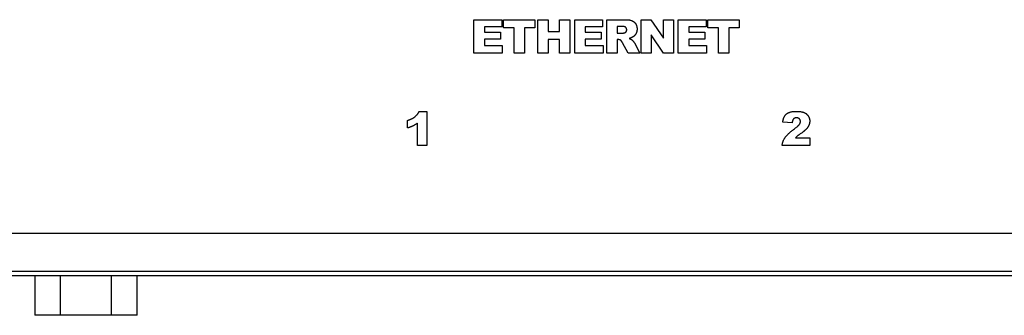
# Model space of a CAD drawing. Header units: millimetres. Extents: x 0 to 1682, y 0 to 1188.
# Tile 30 of 46: x 1378 to 1430, y 596 to 611. Entities that reach past the tile are written whole.
import ezdxf

# ---------------------------------------------------------------- set-up
doc = ezdxf.new("R2010")
doc.units = ezdxf.units.MM
doc.header["$LTSCALE"] = 92.51
doc.layers.add('D_SUB_09P-SHAPE', color=7, linetype='CONTINUOUS')
doc.layers.add('REAR_COVER_RC1500WD-SHAPE', color=7, linetype='CONTINUOUS')

msp = doc.modelspace()

# ---------------------------------------------------------------- linework, layer by layer
at = {"layer": 'D_SUB_09P-SHAPE', "color": 7, "linetype": 'Continuous'}
for p, q in [((1378.863, 597.666), (1378.863, 595.58)), ((1380.217, 595.58), (1380.217, 597.666)), ((1382.924, 595.58), (1382.924, 597.666)), ((1384.278, 595.58), (1384.278, 597.666)), ((1384.278, 595.58), (1378.863, 595.58))]:
    msp.add_line(p, q, dxfattribs=at)
at = {"layer": 'REAR_COVER_RC1500WD-SHAPE', "color": 7, "linetype": 'Continuous'}
for p, q in [((1402.064, 611.178), (1403.528, 611.178)), ((1402.064, 609.411), (1402.064, 611.178)), ((1403.528, 611.178), (1403.528, 610.801)), ((1403.626, 611.178), (1405.286, 611.178)), ((1403.626, 610.742), (1403.626, 611.178)), ((1405.286, 611.178), (1405.286, 610.742)), ((1405.437, 611.178), (1405.983, 611.178)), ((1405.437, 609.411), (1405.437, 611.178)), ((1405.983, 611.178), (1405.983, 610.56)), ((1406.58, 611.178), (1407.129, 611.178)), ((1406.58, 610.56), (1406.58, 611.178)), ((1407.129, 611.178), (1407.129, 609.411)), ((1407.392, 611.178), (1408.856, 611.178)), ((1407.392, 609.411), (1407.392, 611.178)), ((1408.856, 611.178), (1408.856, 610.801)), ((1409.085, 609.411), (1409.085, 611.178)), ((1410.903, 611.178), (1411.413, 611.178)), ((1410.903, 609.411), (1410.903, 611.178)), ((1411.413, 611.178), (1412.079, 610.2)), ((1412.079, 611.178), (1412.594, 611.178)), ((1412.079, 610.2), (1412.079, 611.178)), ((1412.594, 611.178), (1412.594, 609.411)), ((1412.856, 611.178), (1414.32, 611.178)), ((1412.856, 609.411), (1412.856, 611.178)), ((1414.32, 611.178), (1414.32, 610.801)), ((1414.418, 611.178), (1416.079, 611.178)), ((1414.418, 610.742), (1414.418, 611.178)), ((1416.079, 611.178), (1416.079, 610.742)), ((1403.528, 610.801), (1402.612, 610.801)), ((1402.612, 610.801), (1402.612, 610.52)), ((1404.183, 610.742), (1403.626, 610.742)), ((1404.183, 609.411), (1404.183, 610.742)), ((1405.286, 610.742), (1404.729, 610.742)), ((1404.729, 610.742), (1404.729, 609.411)), ((1405.983, 610.56), (1406.58, 610.56)), ((1408.856, 610.801), (1407.939, 610.801)), ((1407.939, 610.801), (1407.939, 610.52)), ((1409.887, 610.821), (1409.633, 610.821)), ((1409.633, 610.821), (1409.633, 610.462)), ((1414.32, 610.801), (1413.404, 610.801)), ((1413.404, 610.801), (1413.404, 610.52)), ((1414.975, 610.742), (1414.418, 610.742)), ((1414.975, 609.411), (1414.975, 610.742)), ((1416.079, 610.742), (1415.522, 610.742)), ((1415.522, 610.742), (1415.522, 609.411)), ((1402.612, 610.52), (1403.462, 610.52)), ((1403.462, 610.16), (1402.612, 610.16)), ((1402.612, 610.16), (1402.612, 609.811)), ((1403.462, 610.52), (1403.462, 610.16)), ((1406.58, 610.126), (1405.983, 610.126)), ((1405.983, 610.126), (1405.983, 609.411)), ((1406.58, 609.411), (1406.58, 610.126)), ((1407.939, 610.52), (1408.789, 610.52)), ((1408.789, 610.16), (1407.939, 610.16)), ((1407.939, 610.16), (1407.939, 609.811)), ((1408.789, 610.52), (1408.789, 610.16)), ((1409.633, 610.462), (1409.864, 610.462)), ((1409.681, 610.128), (1409.633, 610.128)), ((1409.633, 610.128), (1409.633, 609.411)), ((1409.971, 610.478), (1410.003, 610.485)), ((1412.079, 609.411), (1411.417, 610.381)), ((1411.417, 610.381), (1411.417, 609.411)), ((1413.404, 610.52), (1414.254, 610.52)), ((1414.254, 610.16), (1413.404, 610.16)), ((1413.404, 610.16), (1413.404, 609.811)), ((1414.254, 610.52), (1414.254, 610.16)), ((1402.612, 609.811), (1403.555, 609.811)), ((1403.555, 609.811), (1403.555, 609.411)), ((1407.939, 609.811), (1408.882, 609.811)), ((1408.882, 609.811), (1408.882, 609.411)), ((1409.901, 609.976), (1409.896, 609.984)), ((1409.908, 609.963), (1409.901, 609.976)), ((1409.914, 609.951), (1409.908, 609.963)), ((1410.206, 609.411), (1409.914, 609.951)), ((1410.555, 609.93), (1410.824, 609.411)), ((1413.404, 609.811), (1414.347, 609.811)), ((1414.347, 609.811), (1414.347, 609.411)), ((1403.555, 609.411), (1402.064, 609.411)), ((1404.729, 609.411), (1404.183, 609.411)), ((1405.983, 609.411), (1405.437, 609.411)), ((1407.129, 609.411), (1406.58, 609.411)), ((1408.882, 609.411), (1407.392, 609.411)), ((1409.633, 609.411), (1409.085, 609.411)), ((1410.824, 609.411), (1410.206, 609.411)), ((1411.417, 609.411), (1410.903, 609.411)), ((1412.594, 609.411), (1412.079, 609.411)), ((1414.347, 609.411), (1412.856, 609.411)), ((1415.522, 609.411), (1414.975, 609.411)), ((1399.168, 606.342), (1399.574, 606.342)), ((1399.574, 606.342), (1399.574, 604.544)), ((1398.561, 605.465), (1398.561, 605.868)), ((1399.077, 604.544), (1399.077, 605.722)), ((1418.867, 605.738), (1418.375, 605.778)), ((1419.045, 604.945), (1419.812, 604.945)), ((1419.392, 605.217), (1419.361, 605.195)), ((1419.812, 604.945), (1419.812, 604.544)), ((1399.574, 604.544), (1399.077, 604.544)), ((1419.812, 604.544), (1418.339, 604.544)), ((1293.075, 599.911), (1443.075, 599.911)), ((1473.034, 597.666), (1263.117, 597.666)), ((1293.075, 597.913), (1443.075, 597.913))]:
    msp.add_line(p, q, dxfattribs=at)
for points in [[(1409.085, 611.178), (1410.041, 611.178), (1410.064, 611.178), (1410.087, 611.178), (1410.11, 611.177), (1410.134, 611.176), (1410.157, 611.175), (1410.18, 611.174), (1410.203, 611.172), (1410.226, 611.169), (1410.248, 611.166), (1410.271, 611.163), (1410.294, 611.159), (1410.316, 611.154), (1410.338, 611.148), (1410.36, 611.142), (1410.382, 611.135), (1410.398, 611.129), (1410.414, 611.123), (1410.43, 611.116), (1410.445, 611.108), (1410.46, 611.1), (1410.475, 611.092), (1410.489, 611.083), (1410.503, 611.073), (1410.517, 611.062), (1410.53, 611.051), (1410.543, 611.04), (1410.555, 611.028), (1410.566, 611.015), (1410.577, 611.002), (1410.588, 610.988), (1410.598, 610.974), (1410.609, 610.957), (1410.619, 610.94), (1410.628, 610.922), (1410.636, 610.904), (1410.644, 610.885), (1410.651, 610.867), (1410.657, 610.847), (1410.662, 610.828), (1410.667, 610.808), (1410.671, 610.788), (1410.674, 610.768), (1410.677, 610.748), (1410.678, 610.728), (1410.679, 610.708), (1410.68, 610.687), (1410.68, 610.667), (1410.678, 610.646), (1410.677, 610.626), (1410.674, 610.606), (1410.671, 610.586), (1410.667, 610.566), (1410.662, 610.546), (1410.657, 610.526), (1410.65, 610.507), (1410.643, 610.488), (1410.635, 610.47), (1410.627, 610.452), (1410.617, 610.434), (1410.607, 610.418), (1410.597, 610.402), (1410.586, 610.386), (1410.574, 610.371), (1410.562, 610.357), (1410.549, 610.343), (1410.535, 610.329), (1410.521, 610.316), (1410.507, 610.304), (1410.492, 610.292), (1410.477, 610.281), (1410.461, 610.271), (1410.445, 610.261), (1410.427, 610.251), (1410.408, 610.242), (1410.39, 610.233), (1410.371, 610.226), (1410.351, 610.219), (1410.332, 610.212), (1410.312, 610.206), (1410.293, 610.2), (1410.273, 610.195), (1410.253, 610.191)], [(1410.003, 610.485), (1410.015, 610.488), (1410.021, 610.489), (1410.027, 610.491), (1410.034, 610.494), (1410.04, 610.496), (1410.046, 610.499), (1410.051, 610.503), (1410.057, 610.506), (1410.063, 610.51), (1410.068, 610.514), (1410.074, 610.518), (1410.079, 610.522), (1410.084, 610.527), (1410.088, 610.532), (1410.093, 610.536), (1410.097, 610.542), (1410.101, 610.547), (1410.105, 610.553), (1410.109, 610.559), (1410.112, 610.564), (1410.115, 610.571), (1410.118, 610.577), (1410.12, 610.583), (1410.123, 610.59), (1410.125, 610.596), (1410.126, 610.603), (1410.128, 610.609), (1410.129, 610.616), (1410.13, 610.623), (1410.131, 610.63), (1410.131, 610.637), (1410.131, 610.644), (1410.131, 610.651), (1410.131, 610.657), (1410.13, 610.664), (1410.13, 610.671), (1410.128, 610.678), (1410.127, 610.684), (1410.126, 610.691), (1410.124, 610.697), (1410.122, 610.704), (1410.12, 610.71), (1410.117, 610.717), (1410.115, 610.723), (1410.112, 610.729), (1410.109, 610.735), (1410.105, 610.741), (1410.102, 610.746), (1410.098, 610.752), (1410.094, 610.757), (1410.09, 610.762), (1410.086, 610.767), (1410.082, 610.771), (1410.077, 610.776), (1410.072, 610.78), (1410.067, 610.783), (1410.062, 610.787), (1410.056, 610.79), (1410.051, 610.794), (1410.045, 610.797), (1410.039, 610.799), (1410.033, 610.802), (1410.027, 610.804), (1410.021, 610.806), (1410.015, 610.808), (1410.008, 610.81), (1410.002, 610.811), (1409.995, 610.813), (1409.989, 610.814), (1409.982, 610.815), (1409.975, 610.816), (1409.969, 610.817), (1409.962, 610.818), (1409.955, 610.819), (1409.948, 610.819), (1409.941, 610.82), (1409.934, 610.82), (1409.927, 610.821), (1409.92, 610.821), (1409.914, 610.821), (1409.907, 610.821), (1409.9, 610.821), (1409.887, 610.821)], [(1409.815, 610.087), (1409.812, 610.09), (1409.808, 610.092), (1409.804, 610.095), (1409.8, 610.097), (1409.795, 610.099), (1409.791, 610.102), (1409.787, 610.104), (1409.783, 610.106), (1409.778, 610.108), (1409.774, 610.109), (1409.77, 610.111), (1409.765, 610.113), (1409.761, 610.115), (1409.756, 610.116), (1409.752, 610.117), (1409.747, 610.119), (1409.742, 610.12), (1409.738, 610.121), (1409.733, 610.122), (1409.728, 610.123), (1409.724, 610.124), (1409.719, 610.125), (1409.714, 610.126), (1409.71, 610.126), (1409.705, 610.127), (1409.7, 610.127), (1409.696, 610.127), (1409.691, 610.128), (1409.686, 610.128), (1409.681, 610.128)], [(1409.896, 609.984), (1409.894, 609.988), (1409.892, 609.993), (1409.889, 609.997), (1409.887, 610.001), (1409.885, 610.005), (1409.882, 610.009), (1409.88, 610.013), (1409.877, 610.017), (1409.875, 610.021), (1409.872, 610.025), (1409.869, 610.029), (1409.867, 610.033), (1409.864, 610.037), (1409.861, 610.041), (1409.858, 610.044), (1409.855, 610.048), (1409.852, 610.052), (1409.849, 610.055), (1409.846, 610.059), (1409.843, 610.062), (1409.84, 610.066), (1409.837, 610.069), (1409.833, 610.072), (1409.83, 610.075), (1409.826, 610.079), (1409.823, 610.082), (1409.819, 610.084), (1409.815, 610.087)], [(1409.864, 610.462), (1409.869, 610.462), (1409.875, 610.462), (1409.88, 610.462), (1409.885, 610.463), (1409.891, 610.463), (1409.896, 610.464), (1409.902, 610.464), (1409.907, 610.465), (1409.912, 610.466), (1409.918, 610.467), (1409.923, 610.468), (1409.928, 610.469), (1409.934, 610.47), (1409.939, 610.471), (1409.945, 610.472), (1409.95, 610.473), (1409.955, 610.474), (1409.961, 610.475), (1409.971, 610.478)], [(1410.253, 610.191), (1410.265, 610.186), (1410.277, 610.182), (1410.289, 610.178), (1410.301, 610.173), (1410.313, 610.168), (1410.325, 610.163), (1410.337, 610.158), (1410.344, 610.155), (1410.351, 610.152), (1410.357, 610.148), (1410.364, 610.145), (1410.37, 610.141), (1410.377, 610.138), (1410.383, 610.134), (1410.389, 610.13), (1410.395, 610.125), (1410.401, 610.121), (1410.406, 610.116), (1410.411, 610.112), (1410.417, 610.107), (1410.422, 610.102), (1410.427, 610.097), (1410.432, 610.091), (1410.441, 610.082), (1410.449, 610.072), (1410.458, 610.063), (1410.466, 610.053), (1410.474, 610.043), (1410.482, 610.033), (1410.492, 610.02), (1410.502, 610.008), (1410.512, 609.995), (1410.521, 609.982), (1410.53, 609.97), (1410.535, 609.963), (1410.539, 609.957), (1410.543, 609.95), (1410.548, 609.943), (1410.552, 609.937), (1410.555, 609.93)], [(1398.561, 605.868), (1398.581, 605.875), (1398.601, 605.881), (1398.62, 605.888), (1398.64, 605.895), (1398.66, 605.902), (1398.679, 605.91), (1398.699, 605.918), (1398.718, 605.926), (1398.737, 605.934), (1398.756, 605.943), (1398.775, 605.952), (1398.794, 605.961), (1398.812, 605.971), (1398.83, 605.981), (1398.848, 605.991), (1398.866, 606.002), (1398.884, 606.013), (1398.901, 606.025), (1398.918, 606.037), (1398.935, 606.049), (1398.951, 606.062), (1398.967, 606.076), (1398.983, 606.09), (1398.998, 606.104), (1399.013, 606.119), (1399.027, 606.134), (1399.041, 606.15), (1399.055, 606.166), (1399.068, 606.182), (1399.081, 606.199), (1399.094, 606.216), (1399.106, 606.233), (1399.117, 606.25), (1399.128, 606.268), (1399.139, 606.286), (1399.149, 606.305), (1399.159, 606.323), (1399.168, 606.342)], [(1418.375, 605.778), (1418.378, 605.8), (1418.382, 605.823), (1418.386, 605.845), (1418.39, 605.868), (1418.395, 605.891), (1418.401, 605.913), (1418.407, 605.935), (1418.414, 605.957), (1418.421, 605.979), (1418.429, 606), (1418.438, 606.022), (1418.447, 606.042), (1418.458, 606.062), (1418.469, 606.082), (1418.481, 606.101), (1418.494, 606.12), (1418.509, 606.139), (1418.524, 606.156), (1418.54, 606.173), (1418.556, 606.189), (1418.574, 606.204), (1418.59, 606.217), (1418.607, 606.229), (1418.625, 606.241), (1418.643, 606.252), (1418.661, 606.262), (1418.68, 606.271), (1418.699, 606.28), (1418.722, 606.289), (1418.745, 606.298), (1418.769, 606.305), (1418.793, 606.311), (1418.817, 606.317), (1418.842, 606.322), (1418.866, 606.326), (1418.898, 606.331), (1418.929, 606.335), (1418.961, 606.337), (1418.992, 606.339), (1419.024, 606.341), (1419.056, 606.342), (1419.087, 606.342), (1419.12, 606.342), (1419.153, 606.341), (1419.186, 606.34), (1419.219, 606.338), (1419.252, 606.335), (1419.285, 606.332), (1419.318, 606.327), (1419.343, 606.323), (1419.368, 606.319), (1419.393, 606.313), (1419.418, 606.307), (1419.443, 606.3), (1419.467, 606.292), (1419.491, 606.283), (1419.51, 606.275), (1419.53, 606.265), (1419.549, 606.255), (1419.567, 606.245), (1419.585, 606.233), (1419.603, 606.221), (1419.619, 606.208), (1419.635, 606.195), (1419.651, 606.181), (1419.665, 606.166), (1419.679, 606.151), (1419.693, 606.135), (1419.706, 606.119), (1419.717, 606.101), (1419.729, 606.083), (1419.74, 606.063), (1419.75, 606.043), (1419.76, 606.023), (1419.768, 606.002), (1419.775, 605.981), (1419.782, 605.96), (1419.787, 605.938), (1419.792, 605.916), (1419.795, 605.894), (1419.798, 605.872), (1419.799, 605.849), (1419.8, 605.827), (1419.8, 605.807), (1419.799, 605.787), (1419.797, 605.767), (1419.794, 605.747)], [(1418.969, 605.965), (1418.965, 605.962), (1418.96, 605.958), (1418.956, 605.954), (1418.951, 605.95), (1418.947, 605.946), (1418.943, 605.942), (1418.939, 605.938), (1418.935, 605.934), (1418.932, 605.929), (1418.928, 605.925), (1418.925, 605.92), (1418.921, 605.915), (1418.918, 605.91), (1418.915, 605.905), (1418.912, 605.9), (1418.91, 605.895), (1418.907, 605.889), (1418.904, 605.884), (1418.902, 605.879), (1418.9, 605.873), (1418.897, 605.868), (1418.895, 605.862), (1418.893, 605.856), (1418.891, 605.851), (1418.889, 605.845), (1418.887, 605.839), (1418.886, 605.833), (1418.884, 605.827), (1418.883, 605.821), (1418.881, 605.815), (1418.88, 605.809), (1418.878, 605.803), (1418.877, 605.797), (1418.876, 605.791), (1418.875, 605.785), (1418.873, 605.779), (1418.872, 605.773), (1418.871, 605.768), (1418.87, 605.762), (1418.869, 605.756), (1418.869, 605.75), (1418.868, 605.744), (1418.867, 605.738)], [(1419, 605.428), (1419.026, 605.448), (1419.051, 605.468), (1419.077, 605.488), (1419.102, 605.508), (1419.127, 605.529), (1419.151, 605.55), (1419.162, 605.559), (1419.172, 605.569), (1419.183, 605.579), (1419.193, 605.589), (1419.203, 605.599), (1419.213, 605.609), (1419.223, 605.619), (1419.233, 605.63), (1419.242, 605.641), (1419.25, 605.652), (1419.257, 605.662), (1419.264, 605.671), (1419.27, 605.681), (1419.276, 605.691), (1419.281, 605.701), (1419.286, 605.712), (1419.291, 605.723), (1419.296, 605.733), (1419.299, 605.742), (1419.301, 605.75), (1419.304, 605.758), (1419.306, 605.767), (1419.307, 605.776), (1419.309, 605.784), (1419.31, 605.793), (1419.31, 605.802), (1419.311, 605.81), (1419.31, 605.82), (1419.309, 605.829), (1419.308, 605.839), (1419.306, 605.848), (1419.304, 605.858), (1419.301, 605.867), (1419.298, 605.876), (1419.294, 605.885), (1419.29, 605.894), (1419.286, 605.902), (1419.281, 605.911), (1419.276, 605.919), (1419.27, 605.927), (1419.264, 605.934), (1419.258, 605.942), (1419.251, 605.948), (1419.244, 605.955), (1419.237, 605.961), (1419.229, 605.967), (1419.221, 605.972), (1419.213, 605.977), (1419.204, 605.982), (1419.196, 605.986), (1419.187, 605.99), (1419.178, 605.993), (1419.168, 605.996), (1419.159, 605.999), (1419.149, 606.001), (1419.14, 606.003), (1419.13, 606.004), (1419.12, 606.005), (1419.111, 606.005), (1419.101, 606.006), (1419.091, 606.005), (1419.081, 606.005), (1419.071, 606.004), (1419.061, 606.002), (1419.051, 606), (1419.041, 605.998), (1419.031, 605.995), (1419.022, 605.992), (1419.012, 605.988), (1419.003, 605.984), (1418.994, 605.98), (1418.986, 605.975), (1418.977, 605.97), (1418.969, 605.965)], [(1399.077, 605.722), (1399.059, 605.709), (1399.04, 605.695), (1399.022, 605.682), (1399.003, 605.668), (1398.983, 605.655), (1398.964, 605.643), (1398.945, 605.63), (1398.925, 605.618), (1398.905, 605.607), (1398.885, 605.595), (1398.865, 605.585), (1398.844, 605.574), (1398.823, 605.564), (1398.802, 605.554), (1398.781, 605.544), (1398.759, 605.535), (1398.738, 605.526), (1398.716, 605.518), (1398.694, 605.51), (1398.672, 605.502), (1398.65, 605.494), (1398.628, 605.487), (1398.606, 605.479), (1398.583, 605.472), (1398.561, 605.465)], [(1418.339, 604.544), (1418.342, 604.571), (1418.347, 604.598), (1418.352, 604.625), (1418.358, 604.652), (1418.365, 604.678), (1418.372, 604.704), (1418.381, 604.73), (1418.39, 604.756), (1418.399, 604.779), (1418.408, 604.802), (1418.419, 604.825), (1418.429, 604.848), (1418.441, 604.87), (1418.453, 604.892), (1418.465, 604.913), (1418.479, 604.934), (1418.492, 604.955), (1418.507, 604.976), (1418.522, 604.996), (1418.538, 605.016), (1418.554, 605.036), (1418.571, 605.055), (1418.588, 605.074), (1418.605, 605.093), (1418.623, 605.111), (1418.64, 605.129), (1418.659, 605.147), (1418.677, 605.165), (1418.709, 605.194), (1418.741, 605.222), (1418.773, 605.25), (1418.806, 605.278), (1418.839, 605.305), (1418.872, 605.331), (1418.906, 605.357), (1418.94, 605.383), (1419, 605.428)], [(1419.794, 605.747), (1419.792, 605.731), (1419.789, 605.716), (1419.785, 605.7), (1419.781, 605.685), (1419.776, 605.669), (1419.771, 605.653), (1419.766, 605.638), (1419.76, 605.622), (1419.753, 605.607), (1419.746, 605.591), (1419.739, 605.576), (1419.731, 605.562), (1419.723, 605.547), (1419.714, 605.533), (1419.705, 605.519), (1419.695, 605.503), (1419.684, 605.487), (1419.673, 605.472), (1419.661, 605.457), (1419.649, 605.443), (1419.637, 605.428), (1419.624, 605.414), (1419.611, 605.401), (1419.598, 605.387), (1419.584, 605.374), (1419.571, 605.361), (1419.557, 605.348), (1419.542, 605.335), (1419.528, 605.323), (1419.513, 605.31), (1419.499, 605.298), (1419.484, 605.286), (1419.469, 605.274), (1419.453, 605.263), (1419.438, 605.251), (1419.423, 605.24), (1419.408, 605.229), (1419.392, 605.217)], [(1419.361, 605.195), (1419.33, 605.174), (1419.299, 605.152), (1419.268, 605.13), (1419.237, 605.108), (1419.225, 605.099), (1419.212, 605.09), (1419.2, 605.081), (1419.187, 605.071), (1419.175, 605.062), (1419.163, 605.052), (1419.152, 605.043), (1419.141, 605.033), (1419.13, 605.024), (1419.119, 605.014), (1419.108, 605.005), (1419.092, 604.99), (1419.077, 604.975), (1419.061, 604.96), (1419.045, 604.945)]]:
    msp.add_lwpolyline(points, dxfattribs=at)

doc.saveas('drawing.dxf')
